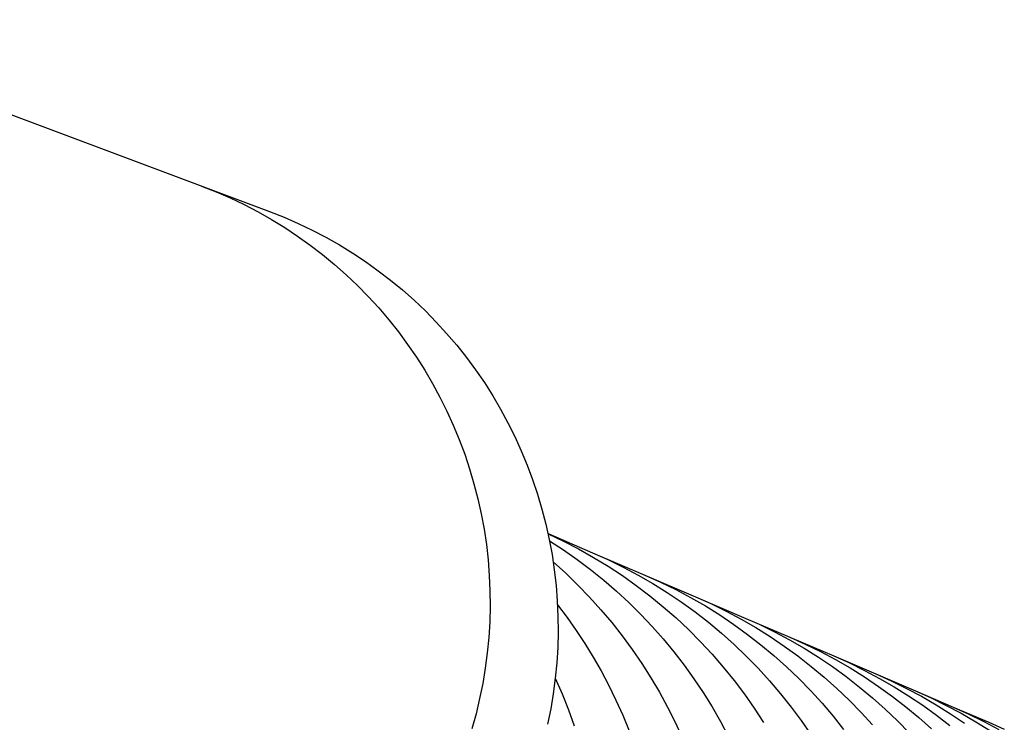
# Model space of a CAD drawing. Header units: millimetres. Extents: x 5000 to 6727, y 0 to 1679.
# Tile 106 of 106: x 6675 to 6708, y 1654 to 1678. Entities that reach past the tile are written whole.
import ezdxf

# ---------------------------------------------------------------- set-up
doc = ezdxf.new("R2010")
doc.units = ezdxf.units.MM
doc.layers.add('Make2D$Sichtbar$Kurven', color=18, linetype='Continuous', true_color=0x000000)

msp = doc.modelspace()

# ---------------------------------------------------------------- linework, layer by layer
at = {"layer": 'Make2D$Sichtbar$Kurven', "color": 18, "lineweight": -3, "true_color": 0x000000}
for p, q in [((6666.03, 1677.897), (6683.283, 1671.427)), ((6680.99, 1672.287), (6681.476, 1672.095)), ((6681.476, 1672.095), (6681.956, 1671.886)), ((6681.956, 1671.886), (6682.428, 1671.66)), ((6682.428, 1671.66), (6682.892, 1671.418)), ((6682.892, 1671.418), (6683.347, 1671.16)), ((6683.283, 1671.427), (6683.77, 1671.235)), ((6683.77, 1671.235), (6684.249, 1671.026)), ((6683.347, 1671.16), (6683.793, 1670.886)), ((6683.793, 1670.886), (6684.229, 1670.597)), ((6684.249, 1671.026), (6684.721, 1670.8)), ((6684.229, 1670.597), (6684.654, 1670.293)), ((6684.721, 1670.8), (6685.185, 1670.558)), ((6685.185, 1670.558), (6685.64, 1670.3)), ((6684.654, 1670.293), (6685.069, 1669.975)), ((6685.64, 1670.3), (6686.086, 1670.027)), ((6685.069, 1669.975), (6685.473, 1669.641)), ((6686.086, 1670.027), (6686.522, 1669.737)), ((6685.473, 1669.641), (6685.864, 1669.295)), ((6686.522, 1669.737), (6686.948, 1669.433)), ((6685.864, 1669.295), (6686.243, 1668.934)), ((6686.948, 1669.433), (6687.362, 1669.115)), ((6686.243, 1668.934), (6686.61, 1668.561)), ((6687.362, 1669.115), (6687.766, 1668.782)), ((6686.61, 1668.561), (6686.963, 1668.175)), ((6687.766, 1668.782), (6688.157, 1668.435)), ((6688.157, 1668.435), (6688.537, 1668.074)), ((6686.963, 1668.175), (6687.303, 1667.777)), ((6688.537, 1668.074), (6688.903, 1667.701)), ((6687.303, 1667.777), (6687.628, 1667.367)), ((6688.903, 1667.701), (6689.256, 1667.315)), ((6687.628, 1667.367), (6687.939, 1666.947)), ((6689.256, 1667.315), (6689.596, 1666.917)), ((6687.939, 1666.947), (6688.235, 1666.516)), ((6689.596, 1666.917), (6689.921, 1666.507)), ((6688.235, 1666.516), (6688.516, 1666.074)), ((6689.921, 1666.507), (6690.232, 1666.087)), ((6688.516, 1666.074), (6688.781, 1665.623)), ((6690.232, 1666.087), (6690.528, 1665.656)), ((6688.781, 1665.623), (6689.031, 1665.164)), ((6690.528, 1665.656), (6690.809, 1665.214)), ((6690.809, 1665.214), (6691.075, 1664.763)), ((6689.031, 1665.164), (6689.264, 1664.695)), ((6689.264, 1664.695), (6689.481, 1664.219)), ((6691.075, 1664.763), (6691.324, 1664.304)), ((6689.481, 1664.219), (6689.681, 1663.736)), ((6691.324, 1664.304), (6691.557, 1663.835)), ((6689.681, 1663.736), (6689.864, 1663.246)), ((6691.557, 1663.835), (6691.774, 1663.359)), ((6689.864, 1663.246), (6690.03, 1662.75)), ((6691.774, 1663.359), (6691.974, 1662.876)), ((6691.974, 1662.876), (6692.157, 1662.386)), ((6690.03, 1662.75), (6690.178, 1662.248)), ((6690.178, 1662.248), (6690.309, 1661.742)), ((6692.157, 1662.386), (6692.323, 1661.89)), ((6692.323, 1661.89), (6692.472, 1661.388)), ((6690.309, 1661.742), (6690.422, 1661.231)), ((6690.422, 1661.231), (6690.518, 1660.716)), ((6692.472, 1661.388), (6692.602, 1660.882)), ((6692.602, 1660.882), (6692.716, 1660.371)), ((6690.518, 1660.716), (6690.595, 1660.199)), ((6692.675, 1660.564), (6694.176, 1659.922)), ((6692.676, 1660.559), (6693.197, 1660.312)), ((6692.716, 1660.371), (6692.811, 1659.856)), ((6692.725, 1660.323), (6693.199, 1660.015)), ((6693.001, 1660.425), (6692.995, 1660.411)), ((6693.197, 1660.312), (6693.708, 1660.047)), ((6690.595, 1660.199), (6690.654, 1659.679)), ((6693.199, 1660.015), (6693.662, 1659.691)), ((6693.708, 1660.047), (6694.21, 1659.764)), ((6694.176, 1659.922), (6694.698, 1659.688)), ((6694.176, 1659.922), (6695.947, 1659.164)), ((6690.654, 1659.679), (6690.695, 1659.158)), ((6692.811, 1659.856), (6692.888, 1659.339)), ((6692.85, 1659.608), (6693.273, 1659.227)), ((6693.662, 1659.691), (6694.114, 1659.352)), ((6694.21, 1659.764), (6694.703, 1659.464)), ((6694.698, 1659.688), (6695.212, 1659.437)), ((6692.888, 1659.339), (6692.947, 1658.819)), ((6693.273, 1659.227), (6693.683, 1658.831)), ((6694.114, 1659.352), (6694.555, 1658.998)), ((6694.703, 1659.464), (6695.184, 1659.148)), ((6695.212, 1659.437), (6695.716, 1659.168)), ((6690.695, 1659.158), (6690.718, 1658.635)), ((6694.555, 1658.998), (6694.983, 1658.628)), ((6695.184, 1659.148), (6695.655, 1658.815)), ((6695.716, 1659.168), (6696.212, 1658.882)), ((6695.947, 1659.164), (6696.469, 1658.93)), ((6695.947, 1659.164), (6697.647, 1658.437)), ((6696.469, 1658.93), (6696.983, 1658.679)), ((6690.718, 1658.635), (6690.723, 1658.112)), ((6692.947, 1658.819), (6692.988, 1658.298)), ((6693.683, 1658.831), (6694.08, 1658.422)), ((6694.983, 1658.628), (6695.398, 1658.245)), ((6695.655, 1658.815), (6696.114, 1658.466)), ((6696.212, 1658.882), (6696.697, 1658.579)), ((6696.697, 1658.579), (6697.171, 1658.26)), ((6696.983, 1658.679), (6697.488, 1658.41)), ((6692.988, 1658.298), (6693.011, 1657.775)), ((6694.08, 1658.422), (6694.462, 1658)), ((6695.398, 1658.245), (6695.8, 1657.848)), ((6696.114, 1658.466), (6696.56, 1658.101)), ((6697.171, 1658.26), (6697.635, 1657.924)), ((6697.488, 1658.41), (6697.983, 1658.124)), ((6697.647, 1658.437), (6698.169, 1658.203)), ((6697.647, 1658.437), (6699.276, 1657.74)), ((6690.723, 1658.112), (6690.709, 1657.589)), ((6692.996, 1658.167), (6693.319, 1657.74)), ((6694.462, 1658), (6694.829, 1657.564)), ((6696.56, 1658.101), (6696.994, 1657.722)), ((6697.635, 1657.924), (6698.087, 1657.574)), ((6697.983, 1658.124), (6698.468, 1657.821)), ((6698.169, 1658.203), (6698.683, 1657.951)), ((6698.683, 1657.951), (6699.188, 1657.682)), ((6690.709, 1657.589), (6690.677, 1657.067)), ((6693.011, 1657.775), (6693.016, 1657.252)), ((6693.319, 1657.74), (6693.628, 1657.302)), ((6694.829, 1657.564), (6695.182, 1657.117)), ((6695.8, 1657.848), (6696.189, 1657.438)), ((6696.994, 1657.722), (6697.414, 1657.327)), ((6698.087, 1657.574), (6698.526, 1657.207)), ((6698.468, 1657.821), (6698.943, 1657.502)), ((6699.188, 1657.682), (6699.683, 1657.396)), ((6699.276, 1657.74), (6700.834, 1657.074)), ((6699.276, 1657.74), (6699.798, 1657.506)), ((6693.016, 1657.252), (6693.002, 1656.729)), ((6693.628, 1657.302), (6693.923, 1656.855)), ((6696.189, 1657.438), (6696.563, 1657.014)), ((6697.414, 1657.327), (6697.821, 1656.919)), ((6698.943, 1657.502), (6699.406, 1657.167)), ((6699.683, 1657.396), (6700.168, 1657.094)), ((6699.798, 1657.506), (6700.312, 1657.255)), ((6700.312, 1657.255), (6700.817, 1656.986)), ((6690.677, 1657.067), (6690.627, 1656.546)), ((6695.182, 1657.117), (6695.519, 1656.657)), ((6696.563, 1657.014), (6696.923, 1656.579)), ((6697.821, 1656.919), (6698.213, 1656.497)), ((6698.526, 1657.207), (6698.953, 1656.827)), ((6699.406, 1657.167), (6699.858, 1656.816)), ((6700.168, 1657.094), (6700.643, 1656.774)), ((6700.817, 1656.986), (6701.312, 1656.7)), ((6700.834, 1657.074), (6702.32, 1656.438)), ((6700.834, 1657.074), (6701.356, 1656.84)), ((6693.002, 1656.729), (6692.97, 1656.207)), ((6693.923, 1656.855), (6694.204, 1656.398)), ((6695.519, 1656.657), (6695.84, 1656.187)), ((6696.923, 1656.579), (6697.268, 1656.131)), ((6698.953, 1656.827), (6699.366, 1656.431)), ((6699.858, 1656.816), (6700.297, 1656.45)), ((6700.643, 1656.774), (6701.106, 1656.439)), ((6701.312, 1656.7), (6701.797, 1656.397)), ((6701.356, 1656.84), (6701.87, 1656.588)), ((6701.87, 1656.588), (6702.374, 1656.319)), ((6701.895, 1656.62), (6701.88, 1656.583)), ((6690.627, 1656.546), (6690.559, 1656.027)), ((6694.204, 1656.398), (6694.469, 1655.933)), ((6698.213, 1656.497), (6698.59, 1656.061)), ((6699.366, 1656.431), (6699.766, 1656.022)), ((6700.297, 1656.45), (6700.724, 1656.069)), ((6701.106, 1656.439), (6701.558, 1656.088)), ((6701.797, 1656.397), (6702.272, 1656.078)), ((6702.32, 1656.438), (6702.842, 1656.204)), ((6702.32, 1656.438), (6703.735, 1655.833)), ((6702.374, 1656.319), (6702.87, 1656.033)), ((6690.559, 1656.027), (6690.472, 1655.511)), ((6692.97, 1656.207), (6692.92, 1655.686)), ((6694.469, 1655.933), (6694.72, 1655.46)), ((6695.84, 1656.187), (6696.145, 1655.706)), ((6697.268, 1656.131), (6697.598, 1655.672)), ((6698.59, 1656.061), (6698.952, 1655.613)), ((6699.766, 1656.022), (6700.151, 1655.6)), ((6700.724, 1656.069), (6701.137, 1655.674)), ((6701.558, 1656.088), (6701.997, 1655.722)), ((6702.272, 1656.078), (6702.735, 1655.742)), ((6702.842, 1656.204), (6703.356, 1655.952)), ((6702.87, 1656.033), (6703.355, 1655.73)), ((6703.356, 1655.952), (6703.86, 1655.683)), ((6692.92, 1655.686), (6692.852, 1655.167)), ((6692.921, 1655.695), (6693.152, 1655.163)), ((6696.145, 1655.706), (6696.434, 1655.215)), ((6697.598, 1655.672), (6697.912, 1655.202)), ((6698.952, 1655.613), (6699.299, 1655.152)), ((6700.151, 1655.6), (6700.522, 1655.164)), ((6701.137, 1655.674), (6701.537, 1655.265)), ((6701.997, 1655.722), (6702.424, 1655.341)), ((6702.735, 1655.742), (6703.187, 1655.391)), ((6703.355, 1655.73), (6703.829, 1655.411)), ((6703.735, 1655.833), (6704.257, 1655.599)), ((6703.735, 1655.833), (6705.077, 1655.258)), ((6703.86, 1655.683), (6704.356, 1655.397)), ((6704.257, 1655.599), (6704.77, 1655.347)), ((6690.472, 1655.511), (6690.368, 1654.999)), ((6694.72, 1655.46), (6694.968, 1654.953)), ((6701.537, 1655.265), (6701.923, 1654.842)), ((6702.424, 1655.341), (6702.838, 1654.946)), ((6703.187, 1655.391), (6703.626, 1655.025)), ((6703.829, 1655.411), (6704.293, 1655.076)), ((6704.356, 1655.397), (6704.841, 1655.094)), ((6704.77, 1655.347), (6705.275, 1655.078)), ((6705.077, 1655.258), (6705.599, 1655.024)), ((6705.077, 1655.258), (6706.348, 1654.714)), ((6690.368, 1654.999), (6690.246, 1654.49)), ((6692.852, 1655.167), (6692.766, 1654.652)), ((6693.152, 1655.163), (6693.364, 1654.623)), ((6694.968, 1654.953), (6695.198, 1654.438)), ((6696.434, 1655.215), (6696.706, 1654.714)), ((6697.912, 1655.202), (6698.21, 1654.722)), ((6699.299, 1655.152), (6699.63, 1654.68)), ((6700.522, 1655.164), (6700.878, 1654.717)), ((6702.838, 1654.946), (6703.237, 1654.537)), ((6703.626, 1655.025), (6704.053, 1654.645)), ((6704.293, 1655.076), (6704.744, 1654.725)), ((6704.841, 1655.094), (6705.315, 1654.775)), ((6705.275, 1655.078), (6705.77, 1654.792)), ((6705.599, 1655.024), (6706.113, 1654.773)), ((6692.766, 1654.652), (6692.662, 1654.139)), ((6693.364, 1654.623), (6693.557, 1654.077)), ((6696.706, 1654.714), (6696.96, 1654.204)), ((6698.21, 1654.722), (6698.492, 1654.232)), ((6699.63, 1654.68), (6699.944, 1654.197)), ((6700.878, 1654.717), (6701.218, 1654.257)), ((6701.923, 1654.842), (6702.294, 1654.407)), ((6704.053, 1654.645), (6704.466, 1654.249)), ((6704.744, 1654.725), (6705.184, 1654.359)), ((6705.315, 1654.775), (6705.779, 1654.44)), ((6705.77, 1654.792), (6706.255, 1654.489)), ((6706.113, 1654.773), (6706.618, 1654.504)), ((6706.348, 1654.714), (6707.547, 1654.201)), ((6706.348, 1654.714), (6706.87, 1654.481)), ((6690.246, 1654.49), (6690.107, 1653.986)), ((6695.198, 1654.438), (6695.411, 1653.916)), ((6701.218, 1654.257), (6701.543, 1653.786)), ((6702.294, 1654.407), (6702.649, 1653.959)), ((6703.237, 1654.537), (6703.623, 1654.115)), ((6704.466, 1654.249), (6704.866, 1653.84)), ((6705.184, 1654.359), (6705.611, 1653.978)), ((6705.779, 1654.44), (6706.231, 1654.089)), ((6706.255, 1654.489), (6706.73, 1654.17)), ((6706.618, 1654.504), (6707.113, 1654.218)), ((6706.87, 1654.481), (6707.384, 1654.229)), ((6696.96, 1654.204), (6697.197, 1653.686)), ((6698.492, 1654.232), (6698.757, 1653.733)), ((6707.113, 1654.218), (6707.598, 1653.915)), ((6707.384, 1654.229), (6707.889, 1653.96)), ((6707.547, 1654.201), (6708.069, 1653.968))]:
    msp.add_line(p, q, dxfattribs=at)

doc.saveas('drawing.dxf')
